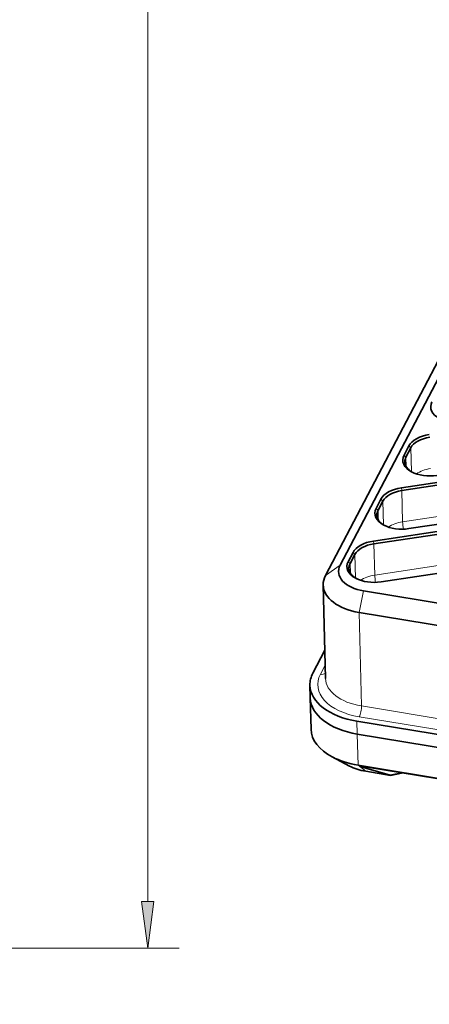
# Model space of a CAD drawing. Extents: x 5 to 415, y 5 to 296.
# Tile 22 of 50: x 267 to 293, y 51 to 113. Entities that reach past the tile are written whole.
import ezdxf

# ---------------------------------------------------------------- set-up
doc = ezdxf.new("R2010")
doc.units = 0

msp = doc.modelspace()

# ---------------------------------------------------------------- linework, layer by layer
at = {"color": 7, "lineweight": 13}
for p, q in [((275.496765, 57.452972), (275.496765, 181.504303)), ((289.07605, 69.865265), (381.197083, 54.681965)), ((288.938263, 69.177994), (381.059296, 53.994698)), ((245.0439, 54.478638), (277.496765, 54.478638))]:
    msp.add_line(p, q, dxfattribs=at)
at = {"color": 7, "lineweight": 35}
for p, q in [((287.721344, 78.800873), (304.426758, 110.649406)), ((286.786377, 78.14743), (303.491791, 109.995972)), ((290.320099, 77.746414), (312.536774, 81.062279)), ((317.47934, 72.519035), (289.204193, 77.179314)), ((381.049683, 60.621483), (288.92865, 75.804779)), ((380.911469, 53.71286), (288.790497, 68.896149)), ((380.931519, 52.902012), (288.810547, 68.085297)), ((380.93158, 52.902), (288.810608, 68.085289)), ((380.980896, 50.915405), (288.859863, 66.098701))]:
    msp.add_line(p, q, dxfattribs=at)
at = {"color": 7, "lineweight": 35, "ltscale": 0.016466}
for p, q in [((292.085602, 86.37944), (291.779663, 85.796158)), ((292.20752, 86.258408), (291.901581, 85.675125)), ((290.005676, 82.414085), (290.311615, 82.997375)), ((288.537628, 79.615303), (288.231689, 79.032013))]:
    msp.add_line(p, q, dxfattribs=at)
at = {"color": 7, "lineweight": 13, "ltscale": 0.004295}
for p, q in [((292.085602, 86.37944), (292.20752, 86.258408)), ((291.779663, 85.796158), (291.901581, 85.675125)), ((290.433533, 82.876335), (290.311615, 82.997375)), ((288.537628, 79.615303), (288.659546, 79.49427))]:
    msp.add_line(p, q, dxfattribs=at)
at = {"color": 7, "lineweight": 13, "ltscale": 0.037631}
for p, q in [((292.244843, 84.753647), (292.20752, 86.258408)), ((290.470856, 81.371574), (290.433533, 82.876335)), ((288.696869, 77.989502), (288.659546, 79.49427))]:
    msp.add_line(p, q, dxfattribs=at)
at = {"color": 7, "lineweight": 35, "ltscale": 0.271519}
for p, q in [((291.61377, 83.724152), (302.35553, 85.32737)), ((291.643951, 83.551933), (302.385712, 85.155159))]:
    msp.add_line(p, q, dxfattribs=at)
at = {"color": 7, "lineweight": 13, "ltscale": 0.014937}
for p, q in [((291.916382, 85.077843), (291.901581, 85.675125)), ((290.142395, 81.69577), (290.127563, 82.293053)), ((288.368408, 78.313698), (288.353577, 78.91098))]:
    msp.add_line(p, q, dxfattribs=at)
at = {"color": 7, "lineweight": 35, "ltscale": 0.498561}
for p, q in [((309.563751, 83.285912), (289.839783, 80.342079)), ((309.593933, 83.113693), (289.869965, 80.169861))]:
    msp.add_line(p, q, dxfattribs=at)
at = {"color": 7, "lineweight": 13, "ltscale": 0.004371}
for p, q in [((291.643951, 83.551933), (291.61377, 83.724152)), ((289.839783, 80.342079), (289.869965, 80.169861))]:
    msp.add_line(p, q, dxfattribs=at)
at = {"color": 7, "lineweight": 13, "ltscale": 0.04968}
for p, q in [((291.693268, 81.565338), (291.643951, 83.551933)), ((289.91925, 78.183266), (289.869965, 80.169861)), ((288.859863, 66.098701), (288.810547, 68.085297))]:
    msp.add_line(p, q, dxfattribs=at)
at = {"color": 7, "lineweight": 35, "ltscale": 0.016467}
for p, q in [((290.127563, 82.293053), (290.433533, 82.876335)), ((288.659546, 79.49427), (288.353577, 78.91098))]:
    msp.add_line(p, q, dxfattribs=at)
at = {"color": 7, "lineweight": 13, "ltscale": 0.271519}
msp.add_line((302.435028, 83.168564), (291.693268, 81.565338), dxfattribs=at)
at = {"color": 7, "lineweight": 35, "ltscale": 0.302267}
msp.add_line((304.052307, 82.913269), (292.094086, 81.128479), dxfattribs=at)
at = {"color": 7, "lineweight": 13, "ltscale": 0.004294}
for p, q in [((290.127563, 82.293053), (290.005676, 82.414085)), ((288.231689, 79.032013), (288.353577, 78.91098))]:
    msp.add_line(p, q, dxfattribs=at)
at = {"color": 7, "lineweight": 13, "ltscale": 0.498562}
msp.add_line((289.91925, 78.183266), (309.64325, 81.127098), dxfattribs=at)
at = {"color": 7, "lineweight": 13, "ltscale": 0.028516}
msp.add_line((286.786407, 78.147469), (287.721344, 78.800888), dxfattribs=at)
at = {"color": 7, "lineweight": 35, "ltscale": 0.148534}
msp.add_line((286.788818, 71.615799), (286.641418, 77.555321), dxfattribs=at)
at = {"color": 7, "lineweight": 13, "ltscale": 0.035047}
msp.add_line((288.92865, 75.804779), (289.204193, 77.179314), dxfattribs=at)
at = {"color": 7, "lineweight": 13, "ltscale": 0.148534}
msp.add_line((289.07605, 69.865265), (288.92865, 75.804779), dxfattribs=at)
at = {"color": 7, "lineweight": 35, "ltscale": 0.040676}
msp.add_line((286.744507, 73.400757), (285.988739, 71.9599), dxfattribs=at)
at = {"color": 7, "lineweight": 13, "ltscale": 0.016235}
msp.add_line((286.767944, 72.456276), (286.466278, 71.881195), dxfattribs=at)
at = {"color": 7, "lineweight": 35, "ltscale": 0.020278}
msp.add_line((285.819305, 70.37468), (285.799194, 71.185539), dxfattribs=at)
at = {"color": 7, "lineweight": 35, "ltscale": 0.04968}
msp.add_line((285.868591, 68.388084), (285.819305, 70.37468), dxfattribs=at)
at = {"color": 7, "lineweight": 13, "ltscale": 0.020278}
msp.add_line((288.810547, 68.085297), (288.790436, 68.896156), dxfattribs=at)
at = {"color": 7, "lineweight": 35, "ltscale": 0.030789}
msp.add_line((288.306641, 66.052307), (287.218353, 66.628822), dxfattribs=at)
at = {"color": 7, "lineweight": 13, "ltscale": 0.01554}
msp.add_line((288.859863, 66.098701), (289.349335, 65.715576), dxfattribs=at)
at = {"color": 7, "lineweight": 35, "ltscale": 0.114815}
msp.add_line((293.869995, 65.263176), (289.338531, 66.010048), dxfattribs=at)
at = {"color": 7, "lineweight": 35, "ltscale": 0.039579}
msp.add_line((290.911407, 65.458122), (289.349335, 65.715576), dxfattribs=at)
at = {"color": 7, "lineweight": 13, "ltscale": 0.006943}
msp.add_line((289.623138, 65.963142), (289.350433, 65.910522), dxfattribs=at)
at = {"color": 7, "lineweight": 35, "ltscale": 0.040437}
msp.add_line((289.350433, 65.910522), (290.909027, 65.478027), dxfattribs=at)
at = {"color": 7, "lineweight": 35, "ltscale": 0.01944}
msp.add_line((291.672546, 65.625366), (290.909027, 65.478027), dxfattribs=at)
at = {"color": 7, "lineweight": 35, "ltscale": 0.000501}
msp.add_line((290.911407, 65.458122), (290.909027, 65.478027), dxfattribs=at)
at = {"color": 7, "lineweight": 35, "ltscale": 0.020829}
msp.add_line((291.729462, 65.615982), (290.911407, 65.458122), dxfattribs=at)
at = {"color": 7, "lineweight": 13}
msp.add_lwpolyline([(275.105194, 57.452972), (275.496765, 54.478638), (275.888336, 57.452972)], close=True, dxfattribs=at)
at = {"color": 7, "lineweight": 35}
for centre, major_axis, ratio, start_param, end_param in [((295.248932, 88.898811), (1.774445, 0.044037), 0.5849, 2.826865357, 3.94719904), ((293.780884, 86.100029), (1.774445, 0.044037), 0.5849, 1.779667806, 2.826865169), ((293.783386, 85.998672), (1.649506, 0.040932), 0.5849, 1.779667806, 2.826865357), ((293.474945, 85.516739), (1.774445, 0.044037), 0.5849, 2.826865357, 3.94719904), ((293.477448, 85.415382), (1.649506, 0.040932), 0.5849, 2.826865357, 3.141634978), ((293.477448, 85.415382), (1.649506, 0.040932), 0.5849, 3.141634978, 3.909308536), ((293.474945, 85.516739), (1.774445, 0.044037), 0.5849, 3.94719904, 4.921260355), ((292.006897, 82.717957), (1.774445, 0.044037), 0.5849, 1.779667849, 2.82686536), ((292.009399, 82.6166), (1.649506, 0.040932), 0.5849, 1.779667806, 2.826865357), ((291.700958, 82.134674), (1.774445, 0.044037), 0.5849, 2.826865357, 3.947199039), ((291.703461, 82.033318), (1.649506, 0.040932), 0.5849, 2.826865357, 3.141634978), ((291.703461, 82.033318), (1.649506, 0.040932), 0.5849, 3.141634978, 3.909308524), ((291.700958, 82.134674), (1.774445, 0.044037), 0.5849, 3.947199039, 4.92126047), ((290.23291, 79.335892), (1.774445, 0.044037), 0.5849, 1.779667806, 2.826865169), ((290.235413, 79.234535), (1.649506, 0.040932), 0.5849, 1.779667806, 2.826865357), ((289.926941, 78.752602), (1.774445, 0.044037), 0.5849, 2.826865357, 3.94719904), ((289.929474, 78.651245), (1.649506, 0.040932), 0.5849, 2.826865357, 3.141634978), ((289.868958, 78.446854), (2.247986, 0.055786), 0.5849, 2.826821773, 4.397705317), ((289.929474, 78.651245), (1.649506, 0.040932), 0.5849, 3.141634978, 3.909308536), ((289.889099, 77.636002), (3.247681, 0.080589), 0.5849, 2.826821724, 3.141639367), ((289.889099, 77.636002), (3.247681, 0.080589), 0.5849, 3.141639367, 4.397705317), ((289.926941, 78.752602), (1.774445, 0.044037), 0.5849, 3.94719904, 4.921260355), ((290.046539, 71.291054), (4.247375, 0.1054), 0.5849, 2.826843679, 3.141639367), ((290.046539, 71.291054), (4.247375, 0.1054), 0.5849, 3.141639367, 4.397705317), ((290.06665, 70.480194), (-4.247375, -0.1054), 0.5849, 0.000046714, 1.256112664), ((290.06665, 70.480194), (4.247375, 0.1054), 0.5849, 3.141639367, 4.397683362), ((290.115967, 68.493599), (4.247375, 0.1054), 0.5849, 3.141639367, 3.947184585), ((290.115967, 68.493599), (4.247375, 0.1054), 0.5849, 3.947184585, 4.397705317), ((290.147156, 67.236771), (2.697845, 0.066948), 0.5849, 3.947184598, 4.397705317), ((290.204407, 65.769775), (-1.216064, 0.270706), 0.053681, 6.159752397, 7.087448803), ((290.204926, 65.769646), (1.216583, -0.270836), 0.053673, 2.375229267, 3.018175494)]:
    msp.add_ellipse(centre, major_axis=major_axis, ratio=ratio, start_param=start_param, end_param=end_param, dxfattribs=at)
at = {"color": 7, "lineweight": 13}
for centre, major_axis, ratio, start_param, end_param in [((293.832703, 84.012077), (1.649506, 0.040932), 0.5849, 1.779667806, 2.431607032), ((292.058716, 80.630005), (1.649506, 0.040932), 0.5849, 1.779667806, 2.431607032), ((291.803986, 81.281906), (0.073822, -0.494522), 0.168188, 4.077171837, 5.069682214), ((290.284729, 77.247932), (1.649506, 0.040932), 0.5849, 1.779667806, 2.431607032), ((290.029999, 77.899834), (-0.073822, 0.494522), 0.168188, 0.935579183, 1.92808956), ((286.456238, 72.286621), (-0.44278, 0.232254), 0.771265, 1.97628314, 2.703857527), ((290.046539, 71.291054), (3.747528, 0.092995), 0.5849, 2.826821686, 4.397705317), ((290.036499, 71.69648), (3.247681, 0.080589), 0.5849, 3.141639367, 4.397705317), ((288.928192, 69.58342), (-0.081299, -0.493347), 0.251083, 0.64883321, 2.219629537)]:
    msp.add_ellipse(centre, major_axis=major_axis, ratio=ratio, start_param=start_param, end_param=end_param, dxfattribs=at)
msp.add_solid([(275.105194, 57.452972), (275.496765, 54.478638), (275.105194, 57.452972), (275.888336, 57.452972)], dxfattribs=at)

doc.saveas('drawing.dxf')
